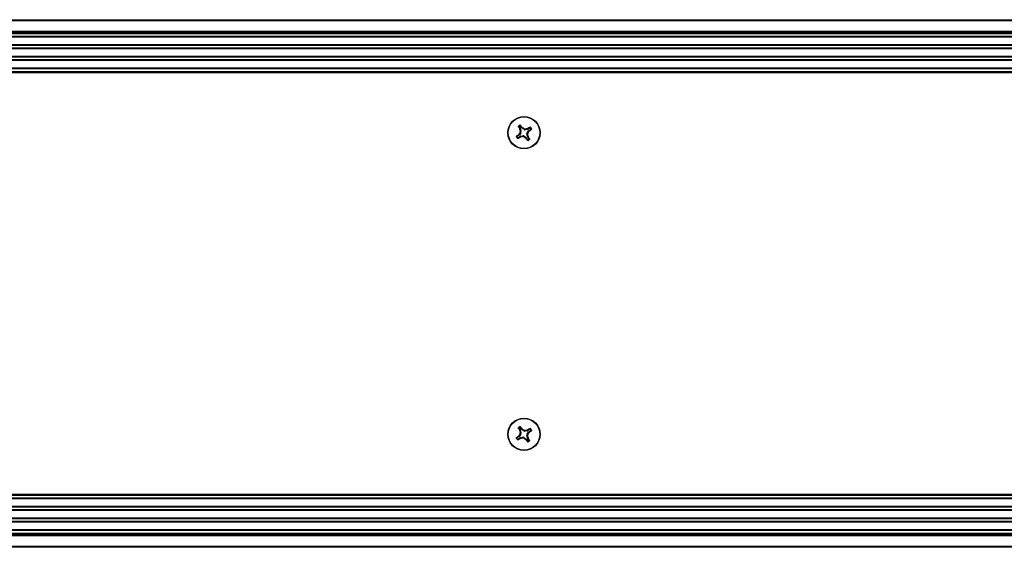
# Model space of a CAD drawing. Header units: inches. Extents: x 0.3 to 33.8, y 0.2 to 21.7.
# Tile 45 of 90: x 21.371 to 22.351, y 9.684 to 10.209. Entities that reach past the tile are written whole.
import ezdxf

# ---------------------------------------------------------------- set-up
doc = ezdxf.new("R2010")
doc.units = ezdxf.units.IN
doc.header["$MEASUREMENT"] = 0

msp = doc.modelspace()

# ---------------------------------------------------------------- linework, layer by layer
at = {"color": 7, "linetype": 'Continuous', "lineweight": 25}
for p, q in [((20.29507, 10.20923), (24.74058, 10.20923)), ((24.74058, 10.20823), (20.29507, 10.20823)), ((20.29507, 10.19773), (24.74058, 10.19773)), ((24.74058, 10.19673), (20.29507, 10.19673)), ((24.74058, 10.19573), (20.29507, 10.19573)), ((24.74058, 10.19523), (20.33807, 10.19523)), ((24.74058, 10.19261), (20.33807, 10.19261)), ((24.74058, 10.19194), (20.33807, 10.19194)), ((24.74058, 10.18423), (20.33807, 10.18423)), ((24.74058, 10.18355), (20.33807, 10.18355)), ((24.74058, 10.18101), (20.33807, 10.18101)), ((24.74058, 10.18034), (20.33807, 10.18034)), ((24.74058, 10.17263), (20.33807, 10.17263)), ((24.74058, 10.17195), (20.33807, 10.17195)), ((24.74058, 10.16941), (20.33807, 10.16941)), ((24.74058, 10.16874), (20.33807, 10.16874)), ((24.74058, 10.16103), (20.33807, 10.16103)), ((20.33694, 10.15723), (24.74058, 10.15723)), ((24.74058, 10.15623), (20.33694, 10.15623)), ((24.74058, 10.16035), (20.33807, 10.16035)), ((20.33807, 10.15773), (24.74058, 10.15773)), ((21.86759, 10.10274), (21.86888, 10.10081)), ((21.87021, 10.1017), (21.86892, 10.10363)), ((21.8676, 10.09437), (21.86567, 10.09308)), ((21.86656, 10.09175), (21.86849, 10.09305)), ((21.86718, 10.0948), (21.86759, 10.09524)), ((21.8676, 10.09437), (21.86718, 10.0948)), ((21.86759, 10.09524), (21.86803, 10.0948)), ((21.86934, 10.09677), (21.86803, 10.0948)), ((21.86832, 10.10058), (21.86888, 10.10081)), ((21.86854, 10.10001), (21.86832, 10.10058)), ((21.86872, 10.09249), (21.86849, 10.09305)), ((21.86911, 10.10025), (21.86854, 10.10001)), ((21.86934, 10.09677), (21.86866, 10.0969)), ((21.86929, 10.09271), (21.86872, 10.09249)), ((21.8689, 10.09807), (21.86958, 10.09793)), ((21.86905, 10.09328), (21.87137, 10.09374)), ((21.86905, 10.09328), (21.86929, 10.09271)), ((21.86911, 10.10025), (21.86958, 10.09793)), ((21.87021, 10.1017), (21.87063, 10.10212)), ((21.87063, 10.10212), (21.87108, 10.10171)), ((21.87108, 10.10171), (21.87064, 10.10127)), ((21.8726, 10.09996), (21.87064, 10.10127)), ((21.87123, 10.09306), (21.87137, 10.09374)), ((21.87254, 10.09351), (21.8724, 10.09283)), ((21.87254, 10.09351), (21.8745, 10.0922)), ((21.8726, 10.09996), (21.87274, 10.10064)), ((21.8739, 10.1004), (21.87377, 10.09973)), ((21.87608, 10.10019), (21.87377, 10.09973)), ((21.87624, 10.0954), (21.87556, 10.09553)), ((21.87602, 10.09322), (21.87556, 10.09553)), ((21.87579, 10.0967), (21.8771, 10.09866)), ((21.87579, 10.0967), (21.87647, 10.09657)), ((21.87585, 10.10076), (21.87641, 10.10098)), ((21.87608, 10.10019), (21.87585, 10.10076)), ((21.87602, 10.09322), (21.8766, 10.09345)), ((21.87681, 10.09289), (21.87626, 10.09266)), ((21.87755, 10.09073), (21.87626, 10.09266)), ((21.87641, 10.10098), (21.87664, 10.10042)), ((21.8766, 10.09345), (21.87681, 10.09289)), ((21.87857, 10.10171), (21.87664, 10.10042)), ((21.87754, 10.09823), (21.8771, 10.09866)), ((21.87753, 10.09909), (21.87946, 10.10038)), ((21.87753, 10.09909), (21.87796, 10.09867)), ((21.87796, 10.09867), (21.87754, 10.09823)), ((21.87406, 10.09176), (21.8745, 10.0922)), ((21.8745, 10.09134), (21.87406, 10.09176)), ((21.87493, 10.09177), (21.8745, 10.09134)), ((21.87493, 10.09177), (21.87622, 10.08984)), ((21.86759, 9.80274), (21.86888, 9.80081)), ((21.86832, 9.80058), (21.86888, 9.80081)), ((21.86854, 9.80001), (21.86832, 9.80058)), ((21.86911, 9.80025), (21.86854, 9.80001)), ((21.87021, 9.8017), (21.86892, 9.80363)), ((21.86911, 9.80025), (21.86958, 9.79793)), ((21.87021, 9.8017), (21.87063, 9.80212)), ((21.87063, 9.80212), (21.87108, 9.80171)), ((21.87108, 9.80171), (21.87064, 9.80127)), ((21.8726, 9.79996), (21.87064, 9.80127)), ((21.8726, 9.79996), (21.87274, 9.80064)), ((21.8739, 9.8004), (21.87377, 9.79973)), ((21.87608, 9.80019), (21.87377, 9.79973)), ((21.87579, 9.7967), (21.8771, 9.79866)), ((21.87585, 9.80076), (21.87641, 9.80098)), ((21.87608, 9.80019), (21.87585, 9.80076)), ((21.87641, 9.80098), (21.87664, 9.80042)), ((21.87857, 9.80171), (21.87664, 9.80042)), ((21.87754, 9.79823), (21.8771, 9.79866)), ((21.87753, 9.79909), (21.87946, 9.80038)), ((21.87753, 9.79909), (21.87796, 9.79867)), ((21.87796, 9.79867), (21.87754, 9.79823)), ((21.8676, 9.79437), (21.86567, 9.79308)), ((21.86656, 9.79175), (21.86849, 9.79305)), ((21.86718, 9.7948), (21.86759, 9.79524)), ((21.8676, 9.79437), (21.86718, 9.7948)), ((21.86759, 9.79524), (21.86803, 9.7948)), ((21.86934, 9.79677), (21.86803, 9.7948)), ((21.86872, 9.79249), (21.86849, 9.79305)), ((21.86934, 9.79677), (21.86866, 9.7969)), ((21.86929, 9.79271), (21.86872, 9.79249)), ((21.8689, 9.79807), (21.86958, 9.79793)), ((21.86905, 9.79328), (21.87137, 9.79374)), ((21.86905, 9.79328), (21.86929, 9.79271)), ((21.87123, 9.79306), (21.87137, 9.79374)), ((21.87254, 9.79351), (21.8724, 9.79283)), ((21.87254, 9.79351), (21.8745, 9.7922)), ((21.87406, 9.79176), (21.8745, 9.7922)), ((21.8745, 9.79134), (21.87406, 9.79176)), ((21.87493, 9.79177), (21.8745, 9.79134)), ((21.87493, 9.79177), (21.87622, 9.78984)), ((21.87624, 9.7954), (21.87556, 9.79553)), ((21.87602, 9.79322), (21.87556, 9.79553)), ((21.87579, 9.7967), (21.87647, 9.79657)), ((21.87602, 9.79322), (21.8766, 9.79345)), ((21.87681, 9.79289), (21.87626, 9.79266)), ((21.87755, 9.79073), (21.87626, 9.79266)), ((21.8766, 9.79345), (21.87681, 9.79289)), ((20.33694, 9.73723), (29.83319, 9.73723)), ((29.83319, 9.73623), (20.33694, 9.73623)), ((29.83207, 9.73573), (20.33807, 9.73573)), ((29.83207, 9.73311), (20.33807, 9.73311)), ((29.83207, 9.73244), (20.33807, 9.73244)), ((29.83207, 9.72473), (20.33807, 9.72473)), ((29.83207, 9.72405), (20.33807, 9.72405)), ((29.83207, 9.72151), (20.33807, 9.72151)), ((29.83207, 9.72084), (20.33807, 9.72084)), ((29.83207, 9.71313), (20.33807, 9.71313)), ((29.83207, 9.71245), (20.33807, 9.71245)), ((29.83207, 9.70991), (20.33807, 9.70991)), ((29.83207, 9.70924), (20.33807, 9.70924)), ((29.83207, 9.70153), (20.33807, 9.70153)), ((29.83207, 9.70085), (20.33807, 9.70085)), ((20.29507, 9.69773), (29.87507, 9.69773)), ((20.29507, 9.69673), (29.87507, 9.69673)), ((29.87507, 9.69573), (20.29507, 9.69573)), ((20.33807, 9.69823), (29.83207, 9.69823)), ((20.29507, 9.68523), (29.87507, 9.68523)), ((29.87507, 9.68423), (20.29507, 9.68423))]:
    msp.add_line(p, q, dxfattribs=at)
for centre, radius in [((21.87257, 10.09673), 0.0161), ((21.87257, 10.09673), 0.01575), ((21.87257, 9.79673), 0.0161), ((21.87257, 9.79673), 0.01575)]:
    msp.add_circle(centre, radius, dxfattribs=at)
for centre, radius, start, end in [((22.00319, 10.18507), 0.15915, 211.11379, 212.06763), ((21.87257, 10.09673), 0.0085, 116.50552, 131.05647), ((21.87257, 10.09673), 0.00801, 119.61944, 127.94256), ((21.74106, 10.00972), 0.15915, 35.49437, 36.4482), ((21.96091, 9.96611), 0.15915, 121.11379, 122.06763), ((21.87257, 10.09673), 0.0085, 26.50552, 41.05647), ((21.87257, 10.09673), 0.0085, 206.50552, 221.05647), ((21.95958, 9.96523), 0.15915, 125.49437, 126.4482), ((21.87257, 10.09673), 0.00801, 209.61944, 217.94256), ((21.78423, 10.22735), 0.15915, 301.11379, 302.06763), ((22.02378, 9.99573), 0.18519, 146.88797, 147.49901), ((22.05088, 10.13237), 0.18519, 190.06299, 190.67403), ((21.83693, 10.27505), 0.18519, 280.06299, 280.67403), ((21.77157, 9.94552), 0.18519, 56.88797, 57.49901), ((21.97357, 10.24795), 0.18519, 236.88797, 237.49901), ((21.9082, 9.91842), 0.18519, 100.06299, 100.67403), ((21.69425, 10.0611), 0.18519, 10.06299, 10.67403), ((21.72135, 10.19773), 0.18519, 326.88797, 327.49901), ((21.74195, 10.00839), 0.15915, 31.11379, 32.06763), ((21.78556, 10.22824), 0.15915, 305.49437, 306.4482), ((21.87257, 10.09673), 0.00801, 29.61944, 37.94256), ((22.00408, 10.18375), 0.15915, 215.49437, 216.4482), ((21.87257, 10.09673), 0.0085, 296.50552, 311.05647), ((21.87257, 10.09673), 0.00801, 299.61944, 307.94256), ((22.00319, 9.88507), 0.15915, 211.11379, 212.06763), ((21.87257, 9.79673), 0.0085, 116.50552, 131.05647), ((21.87257, 9.79673), 0.00801, 119.61944, 127.94256), ((22.05088, 9.83237), 0.18519, 190.06299, 190.67403), ((21.74106, 9.70972), 0.15915, 35.49437, 36.4482), ((21.77157, 9.64552), 0.18519, 56.88797, 57.49901), ((21.9082, 9.61842), 0.18519, 100.06299, 100.67403), ((21.96091, 9.66611), 0.15915, 121.11379, 122.06763), ((21.78556, 9.92824), 0.15915, 305.49437, 306.4482), ((21.87257, 9.79673), 0.00801, 29.61944, 37.94256), ((21.87257, 9.79673), 0.0085, 26.50552, 41.05647), ((21.87257, 9.79673), 0.0085, 206.50552, 221.05647), ((21.95958, 9.66523), 0.15915, 125.49437, 126.4482), ((21.87257, 9.79673), 0.00801, 209.61944, 217.94256), ((21.78423, 9.92735), 0.15915, 301.11379, 302.06763), ((22.02378, 9.69573), 0.18519, 146.88797, 147.49901), ((21.83693, 9.97505), 0.18519, 280.06299, 280.67403), ((21.97357, 9.94795), 0.18519, 236.88797, 237.49901), ((22.00408, 9.88375), 0.15915, 215.49437, 216.4482), ((21.69425, 9.7611), 0.18519, 10.06299, 10.67403), ((21.87257, 9.79673), 0.0085, 296.50552, 311.05647), ((21.72135, 9.89773), 0.18519, 326.88797, 327.49901), ((21.87257, 9.79673), 0.00801, 299.61944, 307.94256), ((21.74195, 9.70839), 0.15915, 31.11379, 32.06763)]:
    msp.add_arc(centre, radius, start, end, dxfattribs=at)
for centre, major_axis, ratio, start_param, end_param in [((21.86673, 10.09568), (-0.00111, 0.00111), 0.994307, 2.946333, 3.336853), ((21.86936, 10.09174), (0.0006, -0.00145), 0.994307, 2.946333, 3.336853), ((21.86757, 10.09994), (-0.00145, -0.0006), 0.994307, 2.946333, 3.336853), ((21.86803, 10.09763), (-0.00154, 0.00031), 0.993591, 2.751162, 3.532024), ((21.87151, 10.10258), (0.00111, 0.00111), 0.994307, 2.946333, 3.336853), ((21.87167, 10.0922), (-0.00031, -0.00154), 0.993591, 2.751162, 3.532024), ((21.87347, 10.10127), (0.00031, 0.00154), 0.993591, 2.751162, 3.532024), ((21.87711, 10.09583), (0.00154, -0.00031), 0.993591, 2.751162, 3.532024), ((21.87757, 10.09353), (0.00145, 0.0006), 0.994307, 2.946333, 3.336853), ((21.87577, 10.10173), (-0.0006, 0.00145), 0.994307, 2.946333, 3.336853), ((21.87841, 10.09779), (0.00111, -0.00111), 0.994307, 2.946333, 3.336853), ((21.87362, 10.09089), (-0.00111, -0.00111), 0.994307, 2.946333, 3.336853), ((21.86757, 9.79994), (-0.00145, -0.0006), 0.994307, 2.946333, 3.336853), ((21.87151, 9.80258), (0.00111, 0.00111), 0.994307, 2.946333, 3.336853), ((21.87347, 9.80127), (0.00031, 0.00154), 0.993591, 2.751162, 3.532024), ((21.87577, 9.80173), (-0.0006, 0.00145), 0.994307, 2.946333, 3.336853), ((21.87841, 9.79779), (0.00111, -0.00111), 0.994307, 2.946333, 3.336853), ((21.86673, 9.79568), (-0.00111, 0.00111), 0.994307, 2.946333, 3.336853), ((21.86936, 9.79174), (0.0006, -0.00145), 0.994307, 2.946333, 3.336853), ((21.86803, 9.79763), (-0.00154, 0.00031), 0.993591, 2.751162, 3.532024), ((21.87167, 9.7922), (-0.00031, -0.00154), 0.993591, 2.751162, 3.532024), ((21.87362, 9.79089), (-0.00111, -0.00111), 0.994307, 2.946333, 3.336853), ((21.87711, 9.79583), (0.00154, -0.00031), 0.993591, 2.751162, 3.532024), ((21.87757, 9.79353), (0.00145, 0.0006), 0.994307, 2.946333, 3.336853)]:
    msp.add_ellipse(centre, major_axis=major_axis, ratio=ratio, start_param=start_param, end_param=end_param, dxfattribs=at)
for points, knots in [([(21.86693, 10.10284), (21.86692, 10.10286), (21.8669, 10.10291), (21.8669, 10.10299), (21.86693, 10.10308), (21.86697, 10.10312), (21.86699, 10.10314)], [0, 0, 0, 0, 0.252692, 0.505517, 0.753442, 1, 1, 1, 1]), ([(21.86759, 10.10274), (21.86748, 10.10276), (21.86726, 10.10279), (21.86704, 10.10282), (21.86693, 10.10284)], [0, 0, 0, 0, 0.494647, 1, 1, 1, 1]), ([(21.86699, 10.10314), (21.86709, 10.10313), (21.86731, 10.1031), (21.86753, 10.10307), (21.86764, 10.10305)], [0, 0, 0, 0, 0.495848, 1, 1, 1, 1]), ([(21.86764, 10.10305), (21.86762, 10.10303), (21.86758, 10.103), (21.86755, 10.10292), (21.86755, 10.10284), (21.86756, 10.10278), (21.86758, 10.10275), (21.86759, 10.10274)], [0, 0, 0, 0, 0.2255497, 0.4511533, 0.6755815, 0.8996403, 1, 1, 1, 1]), ([(21.86861, 10.1037), (21.86863, 10.10381), (21.86869, 10.10402), (21.86875, 10.10423), (21.86878, 10.10434)], [0, 0, 0, 0, 0.504152, 1, 1, 1, 1]), ([(21.86892, 10.10363), (21.8689, 10.10365), (21.86887, 10.10369), (21.86879, 10.10372), (21.86872, 10.10373), (21.86865, 10.10372), (21.86862, 10.10371), (21.86861, 10.1037)], [0, 0, 0, 0, 0.22555, 0.451153, 0.675581, 0.89964, 1, 1, 1, 1]), ([(21.86878, 10.10434), (21.8688, 10.10435), (21.86885, 10.10436), (21.86893, 10.10436), (21.869, 10.10434), (21.86905, 10.1043), (21.86907, 10.10427), (21.86908, 10.10427)], [0, 0, 0, 0, 0.22437, 0.448414, 0.680903, 0.925575, 1, 1, 1, 1]), ([(21.86908, 10.10427), (21.86905, 10.10416), (21.86899, 10.10395), (21.86894, 10.10373), (21.86892, 10.10363)], [0, 0, 0, 0, 0.505353, 1, 1, 1, 1]), ([(21.87857, 10.10171), (21.87859, 10.10182), (21.87863, 10.10204), (21.87866, 10.10226), (21.87867, 10.10237)], [0, 0, 0, 0, 0.494647, 1, 1, 1, 1]), ([(21.87867, 10.10237), (21.87869, 10.10238), (21.87874, 10.1024), (21.87883, 10.1024), (21.87891, 10.10237), (21.87895, 10.10233), (21.87897, 10.10231)], [0, 0, 0, 0, 0.252692, 0.505517, 0.753442, 1, 1, 1, 1]), ([(21.87897, 10.10231), (21.87896, 10.10221), (21.87893, 10.10199), (21.8789, 10.10177), (21.87889, 10.10166)], [0, 0, 0, 0, 0.495848, 1, 1, 1, 1]), ([(21.86497, 10.09294), (21.86496, 10.09297), (21.86494, 10.09301), (21.86494, 10.09309), (21.86496, 10.09317), (21.865, 10.09322), (21.86503, 10.09324), (21.86503, 10.09324)], [0, 0, 0, 0, 0.22437, 0.448414, 0.680903, 0.925575, 1, 1, 1, 1]), ([(21.8656, 10.09277), (21.86549, 10.0928), (21.86528, 10.09285), (21.86507, 10.09291), (21.86497, 10.09294)], [0, 0, 0, 0, 0.504152, 1, 1, 1, 1]), ([(21.86503, 10.09324), (21.86514, 10.09321), (21.86535, 10.09316), (21.86557, 10.09311), (21.86567, 10.09308)], [0, 0, 0, 0, 0.505353, 1, 1, 1, 1]), ([(21.86567, 10.09308), (21.86565, 10.09306), (21.86561, 10.09303), (21.86558, 10.09296), (21.86557, 10.09288), (21.86558, 10.09282), (21.8656, 10.09278), (21.8656, 10.09277)], [0, 0, 0, 0, 0.2255496, 0.4511532, 0.6755812, 0.89964, 1, 1, 1, 1]), ([(21.86866, 10.0969), (21.86875, 10.09705), (21.86891, 10.09736), (21.86894, 10.09778), (21.8689, 10.09801), (21.8689, 10.09807)], [0, 0, 0, 0, 0.427159, 0.854349, 1, 1, 1, 1]), ([(21.8724, 10.09283), (21.87225, 10.09291), (21.87194, 10.09307), (21.87152, 10.0931), (21.87129, 10.09307), (21.87123, 10.09306)], [0, 0, 0, 0, 0.427159, 0.854349, 1, 1, 1, 1]), ([(21.87274, 10.10064), (21.87289, 10.10056), (21.8732, 10.10039), (21.87362, 10.10036), (21.87385, 10.1004), (21.8739, 10.1004)], [0, 0, 0, 0, 0.427159, 0.854349, 1, 1, 1, 1]), ([(21.87647, 10.09657), (21.87639, 10.09641), (21.87623, 10.0961), (21.8762, 10.09568), (21.87623, 10.09546), (21.87624, 10.0954)], [0, 0, 0, 0, 0.4271588, 0.8543492, 1, 1, 1, 1]), ([(21.87889, 10.10166), (21.87887, 10.10168), (21.87883, 10.10172), (21.87876, 10.10175), (21.87868, 10.10175), (21.87862, 10.10174), (21.87858, 10.10172), (21.87857, 10.10171)], [0, 0, 0, 0, 0.22555, 0.451153, 0.675582, 0.89964, 1, 1, 1, 1]), ([(21.87946, 10.10038), (21.87948, 10.1004), (21.87952, 10.10043), (21.87956, 10.10051), (21.87957, 10.10059), (21.87956, 10.10065), (21.87954, 10.10068), (21.87953, 10.10069)], [0, 0, 0, 0, 0.2255496, 0.4511532, 0.6755812, 0.89964, 1, 1, 1, 1]), ([(21.8801, 10.10022), (21.88, 10.10025), (21.87979, 10.10031), (21.87957, 10.10036), (21.87946, 10.10038)], [0, 0, 0, 0, 0.505353, 1, 1, 1, 1]), ([(21.87953, 10.10069), (21.87964, 10.10067), (21.87986, 10.10061), (21.88007, 10.10055), (21.88017, 10.10052)], [0, 0, 0, 0, 0.5041524, 1, 1, 1, 1]), ([(21.88017, 10.10052), (21.88018, 10.1005), (21.8802, 10.10045), (21.8802, 10.10037), (21.88017, 10.1003), (21.88014, 10.10025), (21.88011, 10.10023), (21.8801, 10.10022)], [0, 0, 0, 0, 0.22437, 0.448414, 0.680903, 0.925575, 1, 1, 1, 1]), ([(21.86616, 10.09115), (21.86617, 10.09126), (21.8662, 10.09148), (21.86623, 10.09169), (21.86625, 10.09181)], [0, 0, 0, 0, 0.495845, 1, 1, 1, 1]), ([(21.86647, 10.0911), (21.86644, 10.09109), (21.86639, 10.09107), (21.86631, 10.09107), (21.86622, 10.09109), (21.86618, 10.09113), (21.86616, 10.09115)], [0, 0, 0, 0, 0.252692, 0.505517, 0.753442, 1, 1, 1, 1]), ([(21.86625, 10.09181), (21.86627, 10.09179), (21.8663, 10.09175), (21.86638, 10.09172), (21.86646, 10.09171), (21.86652, 10.09173), (21.86655, 10.09175), (21.86656, 10.09175)], [0, 0, 0, 0, 0.2255497, 0.4511533, 0.6755815, 0.8996403, 1, 1, 1, 1]), ([(21.86656, 10.09175), (21.86654, 10.09165), (21.86651, 10.09143), (21.86648, 10.09121), (21.86647, 10.0911)], [0, 0, 0, 0, 0.4946499, 1, 1, 1, 1]), ([(21.87606, 10.0892), (21.87609, 10.0893), (21.87614, 10.08952), (21.87619, 10.08973), (21.87622, 10.08984)], [0, 0, 0, 0, 0.5053527, 1, 1, 1, 1]), ([(21.87636, 10.08913), (21.87634, 10.08912), (21.87629, 10.0891), (21.87621, 10.0891), (21.87613, 10.08913), (21.87608, 10.08916), (21.87606, 10.08919), (21.87606, 10.0892)], [0, 0, 0, 0, 0.22437, 0.448414, 0.680903, 0.925575, 1, 1, 1, 1]), ([(21.87622, 10.08984), (21.87624, 10.08982), (21.87627, 10.08978), (21.87634, 10.08974), (21.87642, 10.08973), (21.87648, 10.08974), (21.87652, 10.08976), (21.87653, 10.08977)], [0, 0, 0, 0, 0.22555, 0.451153, 0.675581, 0.89964, 1, 1, 1, 1]), ([(21.87653, 10.08977), (21.8765, 10.08966), (21.87645, 10.08944), (21.87639, 10.08923), (21.87636, 10.08913)], [0, 0, 0, 0, 0.504152, 1, 1, 1, 1]), ([(21.8775, 10.09041), (21.87751, 10.09043), (21.87755, 10.09047), (21.87758, 10.09054), (21.87759, 10.09062), (21.87757, 10.09068), (21.87755, 10.09072), (21.87755, 10.09073)], [0, 0, 0, 0, 0.22555, 0.451153, 0.675582, 0.89964, 1, 1, 1, 1]), ([(21.87815, 10.09033), (21.87804, 10.09034), (21.87783, 10.09037), (21.87761, 10.0904), (21.8775, 10.09041)], [0, 0, 0, 0, 0.495845, 1, 1, 1, 1]), ([(21.87755, 10.09073), (21.87765, 10.09071), (21.87787, 10.09068), (21.87809, 10.09065), (21.8782, 10.09063)], [0, 0, 0, 0, 0.49465, 1, 1, 1, 1]), ([(21.8782, 10.09063), (21.87821, 10.09061), (21.87824, 10.09056), (21.87823, 10.09047), (21.87821, 10.09039), (21.87817, 10.09035), (21.87815, 10.09033)], [0, 0, 0, 0, 0.2526917, 0.5055172, 0.7534417, 1, 1, 1, 1]), ([(21.86693, 9.80284), (21.86692, 9.80286), (21.8669, 9.80291), (21.8669, 9.80299), (21.86693, 9.80308), (21.86697, 9.80312), (21.86699, 9.80314)], [0, 0, 0, 0, 0.252692, 0.505517, 0.753442, 1, 1, 1, 1]), ([(21.86759, 9.80274), (21.86748, 9.80276), (21.86726, 9.80279), (21.86704, 9.80282), (21.86693, 9.80284)], [0, 0, 0, 0, 0.494647, 1, 1, 1, 1]), ([(21.86699, 9.80314), (21.86709, 9.80313), (21.86731, 9.8031), (21.86753, 9.80307), (21.86764, 9.80305)], [0, 0, 0, 0, 0.495848, 1, 1, 1, 1]), ([(21.86764, 9.80305), (21.86762, 9.80303), (21.86758, 9.803), (21.86755, 9.80292), (21.86755, 9.80284), (21.86756, 9.80278), (21.86758, 9.80275), (21.86759, 9.80274)], [0, 0, 0, 0, 0.2255497, 0.4511533, 0.6755815, 0.8996403, 1, 1, 1, 1]), ([(21.86861, 9.8037), (21.86863, 9.80381), (21.86869, 9.80402), (21.86875, 9.80423), (21.86878, 9.80434)], [0, 0, 0, 0, 0.504152, 1, 1, 1, 1]), ([(21.86892, 9.80363), (21.8689, 9.80365), (21.86887, 9.80369), (21.86879, 9.80372), (21.86872, 9.80373), (21.86865, 9.80372), (21.86862, 9.80371), (21.86861, 9.8037)], [0, 0, 0, 0, 0.22555, 0.451153, 0.675581, 0.89964, 1, 1, 1, 1]), ([(21.86878, 9.80434), (21.8688, 9.80435), (21.86885, 9.80436), (21.86893, 9.80436), (21.869, 9.80434), (21.86905, 9.8043), (21.86907, 9.80427), (21.86908, 9.80427)], [0, 0, 0, 0, 0.22437, 0.448414, 0.680903, 0.925575, 1, 1, 1, 1]), ([(21.86908, 9.80427), (21.86905, 9.80416), (21.86899, 9.80395), (21.86894, 9.80373), (21.86892, 9.80363)], [0, 0, 0, 0, 0.505353, 1, 1, 1, 1]), ([(21.87274, 9.80064), (21.87289, 9.80056), (21.8732, 9.80039), (21.87362, 9.80036), (21.87385, 9.8004), (21.8739, 9.8004)], [0, 0, 0, 0, 0.427159, 0.854349, 1, 1, 1, 1]), ([(21.87857, 9.80171), (21.87859, 9.80182), (21.87863, 9.80204), (21.87866, 9.80226), (21.87867, 9.80237)], [0, 0, 0, 0, 0.494647, 1, 1, 1, 1]), ([(21.87889, 9.80166), (21.87887, 9.80168), (21.87883, 9.80172), (21.87876, 9.80175), (21.87868, 9.80175), (21.87862, 9.80174), (21.87858, 9.80172), (21.87857, 9.80171)], [0, 0, 0, 0, 0.22555, 0.451153, 0.675582, 0.89964, 1, 1, 1, 1]), ([(21.87867, 9.80237), (21.87869, 9.80238), (21.87874, 9.8024), (21.87883, 9.8024), (21.87891, 9.80237), (21.87895, 9.80233), (21.87897, 9.80231)], [0, 0, 0, 0, 0.252692, 0.505517, 0.753442, 1, 1, 1, 1]), ([(21.87897, 9.80231), (21.87896, 9.80221), (21.87893, 9.80199), (21.8789, 9.80177), (21.87889, 9.80166)], [0, 0, 0, 0, 0.495848, 1, 1, 1, 1]), ([(21.87946, 9.80038), (21.87948, 9.8004), (21.87952, 9.80043), (21.87956, 9.80051), (21.87957, 9.80059), (21.87956, 9.80065), (21.87954, 9.80068), (21.87953, 9.80069)], [0, 0, 0, 0, 0.2255496, 0.4511532, 0.6755812, 0.89964, 1, 1, 1, 1]), ([(21.8801, 9.80022), (21.88, 9.80025), (21.87979, 9.80031), (21.87957, 9.80036), (21.87946, 9.80038)], [0, 0, 0, 0, 0.505353, 1, 1, 1, 1]), ([(21.87953, 9.80069), (21.87964, 9.80067), (21.87986, 9.80061), (21.88007, 9.80055), (21.88017, 9.80052)], [0, 0, 0, 0, 0.5041524, 1, 1, 1, 1]), ([(21.88017, 9.80052), (21.88018, 9.8005), (21.8802, 9.80045), (21.8802, 9.80037), (21.88017, 9.8003), (21.88014, 9.80025), (21.88011, 9.80023), (21.8801, 9.80022)], [0, 0, 0, 0, 0.22437, 0.448414, 0.680903, 0.925575, 1, 1, 1, 1]), ([(21.86497, 9.79294), (21.86496, 9.79297), (21.86494, 9.79301), (21.86494, 9.79309), (21.86496, 9.79317), (21.865, 9.79322), (21.86503, 9.79324), (21.86503, 9.79324)], [0, 0, 0, 0, 0.22437, 0.448414, 0.680903, 0.925575, 1, 1, 1, 1]), ([(21.8656, 9.79277), (21.86549, 9.7928), (21.86528, 9.79285), (21.86507, 9.79291), (21.86497, 9.79294)], [0, 0, 0, 0, 0.504152, 1, 1, 1, 1]), ([(21.86503, 9.79324), (21.86514, 9.79321), (21.86535, 9.79316), (21.86557, 9.79311), (21.86567, 9.79308)], [0, 0, 0, 0, 0.505353, 1, 1, 1, 1]), ([(21.86567, 9.79308), (21.86565, 9.79306), (21.86561, 9.79303), (21.86558, 9.79296), (21.86557, 9.79288), (21.86558, 9.79282), (21.8656, 9.79278), (21.8656, 9.79277)], [0, 0, 0, 0, 0.2255496, 0.4511532, 0.6755812, 0.89964, 1, 1, 1, 1]), ([(21.86616, 9.79115), (21.86617, 9.79126), (21.8662, 9.79148), (21.86623, 9.79169), (21.86625, 9.79181)], [0, 0, 0, 0, 0.495845, 1, 1, 1, 1]), ([(21.86647, 9.7911), (21.86644, 9.79109), (21.86639, 9.79107), (21.86631, 9.79107), (21.86622, 9.79109), (21.86618, 9.79113), (21.86616, 9.79115)], [0, 0, 0, 0, 0.252692, 0.505517, 0.753442, 1, 1, 1, 1]), ([(21.86625, 9.79181), (21.86627, 9.79179), (21.8663, 9.79175), (21.86638, 9.79172), (21.86646, 9.79171), (21.86652, 9.79173), (21.86655, 9.79175), (21.86656, 9.79175)], [0, 0, 0, 0, 0.2255497, 0.4511533, 0.6755815, 0.8996403, 1, 1, 1, 1]), ([(21.86656, 9.79175), (21.86654, 9.79165), (21.86651, 9.79143), (21.86648, 9.79121), (21.86647, 9.7911)], [0, 0, 0, 0, 0.4946499, 1, 1, 1, 1]), ([(21.86866, 9.7969), (21.86875, 9.79705), (21.86891, 9.79736), (21.86894, 9.79778), (21.8689, 9.79801), (21.8689, 9.79807)], [0, 0, 0, 0, 0.427159, 0.854349, 1, 1, 1, 1]), ([(21.8724, 9.79283), (21.87225, 9.79291), (21.87194, 9.79307), (21.87152, 9.7931), (21.87129, 9.79307), (21.87123, 9.79306)], [0, 0, 0, 0, 0.427159, 0.854349, 1, 1, 1, 1]), ([(21.87606, 9.7892), (21.87609, 9.7893), (21.87614, 9.78952), (21.87619, 9.78973), (21.87622, 9.78984)], [0, 0, 0, 0, 0.5053527, 1, 1, 1, 1]), ([(21.87636, 9.78913), (21.87634, 9.78912), (21.87629, 9.7891), (21.87621, 9.7891), (21.87613, 9.78913), (21.87608, 9.78916), (21.87606, 9.78919), (21.87606, 9.7892)], [0, 0, 0, 0, 0.22437, 0.448414, 0.680903, 0.925575, 1, 1, 1, 1]), ([(21.87647, 9.79657), (21.87639, 9.79641), (21.87623, 9.7961), (21.8762, 9.79568), (21.87623, 9.79546), (21.87624, 9.7954)], [0, 0, 0, 0, 0.4271588, 0.8543492, 1, 1, 1, 1]), ([(21.87622, 9.78984), (21.87624, 9.78982), (21.87627, 9.78978), (21.87634, 9.78974), (21.87642, 9.78973), (21.87648, 9.78974), (21.87652, 9.78976), (21.87653, 9.78977)], [0, 0, 0, 0, 0.22555, 0.451153, 0.675581, 0.89964, 1, 1, 1, 1]), ([(21.87653, 9.78977), (21.8765, 9.78966), (21.87645, 9.78944), (21.87639, 9.78923), (21.87636, 9.78913)], [0, 0, 0, 0, 0.504152, 1, 1, 1, 1]), ([(21.8775, 9.79041), (21.87751, 9.79043), (21.87755, 9.79047), (21.87758, 9.79054), (21.87759, 9.79062), (21.87757, 9.79068), (21.87755, 9.79072), (21.87755, 9.79073)], [0, 0, 0, 0, 0.22555, 0.451153, 0.675582, 0.89964, 1, 1, 1, 1]), ([(21.87815, 9.79033), (21.87804, 9.79034), (21.87783, 9.79037), (21.87761, 9.7904), (21.8775, 9.79041)], [0, 0, 0, 0, 0.495845, 1, 1, 1, 1]), ([(21.87755, 9.79073), (21.87765, 9.79071), (21.87787, 9.79068), (21.87809, 9.79065), (21.8782, 9.79063)], [0, 0, 0, 0, 0.49465, 1, 1, 1, 1]), ([(21.8782, 9.79063), (21.87821, 9.79061), (21.87824, 9.79056), (21.87823, 9.79047), (21.87821, 9.79039), (21.87817, 9.79035), (21.87815, 9.79033)], [0, 0, 0, 0, 0.2526917, 0.5055172, 0.7534417, 1, 1, 1, 1])]:
    msp.add_open_spline(points, degree=3, knots=knots, dxfattribs=at)

doc.saveas('drawing.dxf')
